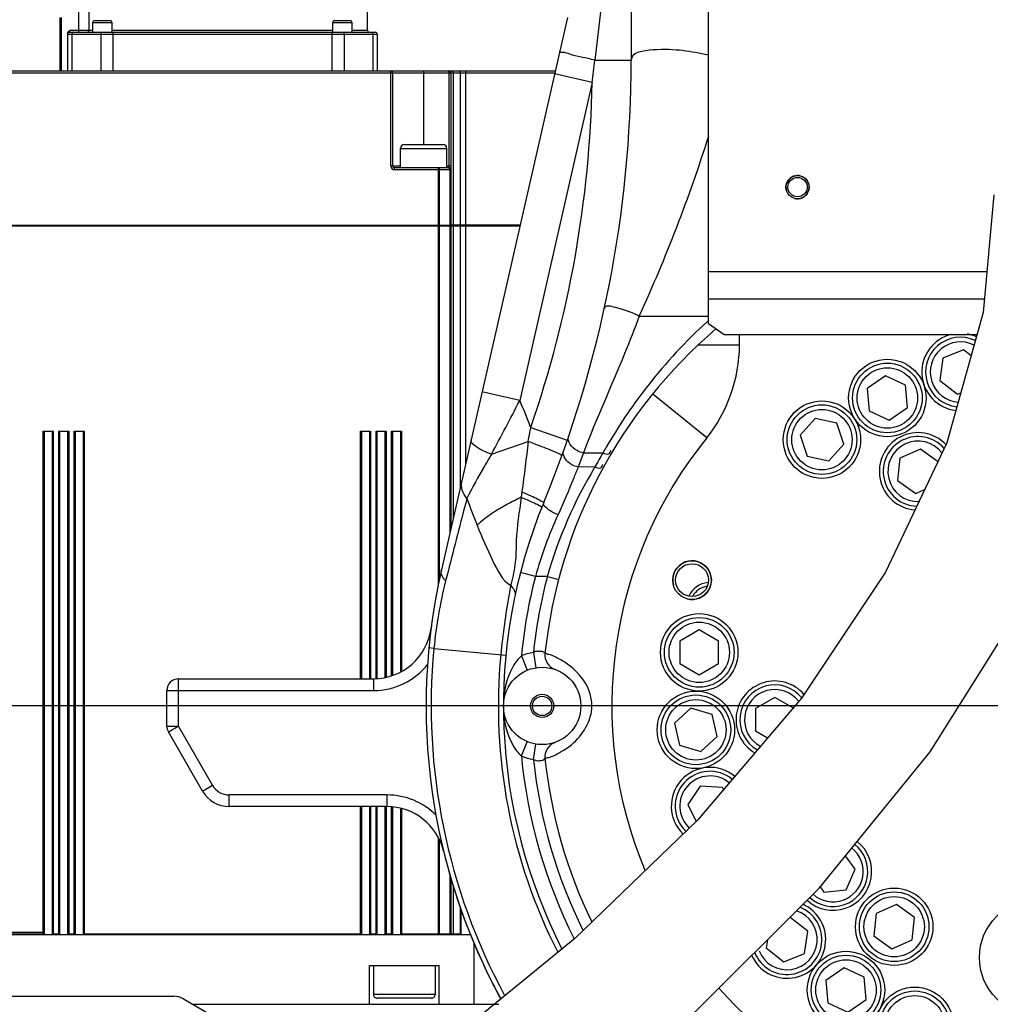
# Model space of a CAD drawing. Header units: millimetres. Extents: x 0 to 11890, y 0 to 8410.
# Tile 69 of 86: x 7037 to 7288, y 5893 to 6147. Entities that reach past the tile are written whole.
import ezdxf

# ---------------------------------------------------------------- set-up
doc = ezdxf.new("R2010")
doc.units = ezdxf.units.MM
doc.header["$LTSCALE"] = 653.95
doc.linetypes.add('CENTER', pattern=[0.6, 0.375, -0.075, 0.075, -0.075])
doc.layers.get('0').update_dxf_attribs({"linetype": 'CONTINUOUS'})
for name, color, linetype in [('204101000043_DXF_AXIS', 7, 'CONTINUOUS'), ('204101000043_DXF_DIMENSION', 7, 'CONTINUOUS'), ('304103000013DXF_CONTINUOUS_LINE', 7, 'CONTINUOUS'), ('304103000014_DXF_DIMENSION', 7, 'CONTINUOUS'), ('304103000023DXF_CONTINUOUS_LINE', 7, 'CONTINUOUS'), ('304104000036DXF_CONTINUOUS_LINE', 7, 'CONTINUOUS'), ('304105000018DXF_CONTINUOUS_LINE', 7, 'CONTINUOUS'), ('304105000140DXF_CONTINUOUS_LINE', 7, 'CONTINUOUS'), ('304301000015DXF_CONTINUOUS_LINE', 7, 'CONTINUOUS'), ('304304000077DXF_CONTINUOUS_LINE', 7, 'CONTINUOUS'), ('501023000031DXF_CONTINUOUS_LINE', 7, 'CONTINUOUS'), ('501023000032DXF_CONTINUOUS_LINE', 7, 'CONTINUOUS'), ('501023000113DXF_CONTINUOUS_LINE', 7, 'CONTINUOUS'), ('DEFAULT_1', 7, 'CENTER'), ('R70-2000运动范围_DXF_BALLOON', 7, 'CONTINUOUS'), ('R70-2000运动范围_DXF_DIMENSION', 7, 'CONTINUOUS'), ('TANHUANGGUANDXF_CONTINUOUS_LINE', 7, 'CONTINUOUS')]:
    doc.layers.add(name, color=color, linetype=linetype)
doc.styles.get("Standard").update_dxf_attribs({"font": 'txt', "width": 0.7})
doc.dimstyles.new('DIMSTYLE_1', dxfattribs={"dimtxt": 100, "dimasz": 60, "dimexe": 2, "dimexo": 0.2, "dimgap": 2.5, "dimtad": 0, "dimtih": 1, "dimtoh": 1, "dimdec": 1, "dimdsep": 46, "dimtxsty": 'Standard', "dimblk": '_FILLED', "dimblk1": '_FILLED', "dimblk2": '_FILLED', "dimcen": 0.09, "dimclrt": 5, "dimazin": 2, "dimtp": 0.01, "dimtm": 0.01, "dimtfac": 1, "dimtdec": 1, "dimtofl": 0, "dimtmove": 0, "dimatfit": 3, "dimldrblk": '_FILLED', "dimfxl": 0, "dimtolj": 1, "dimarcsym": 0})
doc.dimstyles.new('DIMSTYLE_10', dxfattribs={"dimtxt": 100, "dimasz": 60, "dimexe": 2, "dimexo": 0.2, "dimgap": 2.5, "dimtad": 1, "dimdec": 1, "dimdsep": 46, "dimtxsty": 'Standard', "dimblk": '_FILLED', "dimblk1": '_FILLED', "dimblk2": '_FILLED', "dimcen": 0.09, "dimclrt": 5, "dimazin": 2, "dimtp": 0.1, "dimtm": 0.1, "dimtfac": 1, "dimtdec": 1, "dimtofl": 0, "dimtmove": 0, "dimatfit": 3, "dimldrblk": '_FILLED', "dimfxl": 0, "dimtolj": 1, "dimarcsym": 0})
doc.dimstyles.new('DIMSTYLE_11', dxfattribs={"dimtxt": 100, "dimasz": 60, "dimexe": 2, "dimexo": 0.2, "dimgap": 2.5, "dimtad": 0, "dimtih": 1, "dimtoh": 1, "dimdec": 1, "dimdsep": 46, "dimtxsty": 'Standard', "dimblk": '_FILLED', "dimblk1": '_FILLED', "dimblk2": '_FILLED', "dimcen": 0.09, "dimclrt": 5, "dimazin": 2, "dimtp": 0.01, "dimtm": 0.01, "dimtfac": 1, "dimtofl": 0, "dimtmove": 0, "dimatfit": 3, "dimldrblk": '_FILLED', "dimfxl": 0, "dimtolj": 1, "dimarcsym": 0})
doc.dimstyles.new('DIMSTYLE_5', dxfattribs={"dimtxt": 100, "dimasz": 60, "dimexe": 2, "dimexo": 0.2, "dimgap": 2.5, "dimtad": 1, "dimdec": 0, "dimdsep": 46, "dimtxsty": 'Standard', "dimblk": '_FILLED', "dimblk1": '_FILLED', "dimblk2": '_FILLED', "dimcen": 0.09, "dimclrt": 5, "dimazin": 2, "dimtfac": 1, "dimtdec": 0, "dimtofl": 0, "dimtmove": 0, "dimatfit": 3, "dimldrblk": '_FILLED', "dimfxl": 0, "dimtolj": 1, "dimarcsym": 0})
doc.dimstyles.new('DIMSTYLE_6', dxfattribs={"dimtxt": 100, "dimasz": 60, "dimexe": 2, "dimexo": 0.2, "dimgap": 2.5, "dimtad": 1, "dimdsep": 46, "dimtxsty": 'Standard', "dimblk": '_FILLED', "dimblk1": '_FILLED', "dimblk2": '_FILLED', "dimcen": 0.09, "dimclrt": 5, "dimazin": 2, "dimtp": 0.01, "dimtm": 0.01, "dimtfac": 1, "dimtofl": 0, "dimtmove": 0, "dimatfit": 3, "dimldrblk": '_FILLED', "dimfxl": 0, "dimtolj": 1, "dimarcsym": 0})

# ---------------------------------------------------------------- blocks, each defined once
blk = doc.blocks.new('*D1')
at = {"layer": 'R70-2000运动范围_DXF_DIMENSION', "color": 2, "linetype": 'Continuous'}
blk.add_line((7002.12, 6785.44), (7002.12, 4304.47), dxfattribs=at)
blk = doc.blocks.new('_FILLED')
at = {"color": 0, "linetype": 'ByBlock'}
blk.add_solid([(0, 0), (-1, 0.1667), (-1, -0.1667)], dxfattribs=at)
blk = doc.blocks.new('*D12')
at = {"layer": '304103000014_DXF_DIMENSION', "color": 2, "linetype": 'Continuous'}
for p, q in [((7105.43, 5970.18), (6243.72, 5970.18)), ((6263.72, 5970.18), (6263.72, 5675.68)), ((6263.72, 5381.18), (6263.72, 5675.68)), ((6837.83, 5381.18), (6243.72, 5381.18))]:
    blk.add_line(p, q, dxfattribs=at)
at = {"layer": '304103000014_DXF_DIMENSION', "color": 2, "linetype": 'Continuous', "xscale": 60, "yscale": 60, "zscale": 60}
for p, rotation in [((6263.72, 5970.18), 90), ((6263.72, 5381.18), 270)]:
    blk.add_blockref('_FILLED', p, dxfattribs=dict(at, rotation=rotation))
blk = doc.blocks.new('*D13')
at = {"layer": '204101000043_DXF_DIMENSION', "color": 2, "linetype": 'Continuous'}
for p, q in [((7189.16, 6840.18), (6243.72, 6840.18)), ((6263.72, 6840.18), (6263.72, 6405.18)), ((6263.72, 5970.18), (6263.72, 6405.18)), ((7105.43, 5970.18), (6243.72, 5970.18))]:
    blk.add_line(p, q, dxfattribs=at)
at = {"layer": '204101000043_DXF_DIMENSION', "color": 2, "linetype": 'Continuous', "xscale": 60, "yscale": 60, "zscale": 60}
for p, rotation in [((6263.72, 6840.18), 90), ((6263.72, 5970.18), 270)]:
    blk.add_blockref('_FILLED', p, dxfattribs=dict(at, rotation=rotation))
blk = doc.blocks.new('*D33')
at = {"layer": '204101000043_DXF_DIMENSION', "color": 2, "linetype": 'Continuous'}
for p, q in [((5433.08, 5968.18), (5433.08, 3622.22)), ((9167.8, 5968.18), (9167.8, 3622.22)), ((5433.08, 3642.22), (7300.44, 3642.22)), ((9167.8, 3642.22), (7300.44, 3642.22))]:
    blk.add_line(p, q, dxfattribs=at)
at = {"layer": '204101000043_DXF_DIMENSION', "color": 2, "linetype": 'Continuous', "xscale": 60, "yscale": 60, "zscale": 60, "rotation": 180}
blk.add_blockref('_FILLED', (5433.08, 3642.22), dxfattribs=at)
at = {"layer": '204101000043_DXF_DIMENSION', "color": 2, "linetype": 'Continuous', "xscale": 60, "yscale": 60, "zscale": 60}
blk.add_blockref('_FILLED', (9167.8, 3642.22), dxfattribs=at)
blk = doc.blocks.new('*D35')
at = {"layer": 'R70-2000运动范围_DXF_BALLOON', "color": 2, "linetype": 'Continuous'}
blk.add_line((5433.08, 5968.18), (5433.08, 4304.47), dxfattribs=at)

msp = doc.modelspace()

# ---------------------------------------------------------------- linework, layer by layer
at = {"color": 2, "linetype": 'Continuous'}
msp.add_arc((7300.437, 5970.181), 1867.359, 315, 180, dxfattribs=at)
at = {"layer": '204101000043_DXF_AXIS', "color": 7, "linetype": 'CENTER'}
msp.add_line((7300.437, 5970.181), (7107.43, 5970.181), dxfattribs=at)
at = {"layer": '304103000013DXF_CONTINUOUS_LINE', "color": 9, "linetype": 'Continuous'}
for p, q in [((7078.437, 5964.982), (7078.437, 5977.181)), ((7128.842, 5977.181), (7128.842, 5974.181)), ((7075.437, 5974.181), (7128.842, 5974.181)), ((7075.437, 5964.982), (7078.437, 5964.982)), ((7087.231, 5949.688), (7078.437, 5964.982)), ((7084.63, 5948.193), (7087.231, 5949.688)), ((7091.565, 5944.181), (7091.565, 5947.181)), ((7132.366, 5947.181), (7091.565, 5947.181)), ((7132.366, 5944.181), (7132.366, 5947.181))]:
    msp.add_line(p, q, dxfattribs=at)
at = {"layer": '304103000013DXF_CONTINUOUS_LINE', "color": 7, "linetype": 'Continuous'}
for p, q in [((7078.437, 5977.181), (7128.842, 5977.181)), ((7075.437, 5964.982), (7075.437, 5974.181)), ((7084.63, 5948.193), (7075.837, 5963.486)), ((7132.366, 5944.181), (7091.565, 5944.181))]:
    msp.add_line(p, q, dxfattribs=at)
for centre, radius, start, end in [((7300.437, 5970.181), 158, 167.94454, 172.69405), ((7128.842, 5992.181), 15, 270, 352.69405), ((7078.437, 5974.181), 3, 90, 180), ((7078.437, 5964.982), 3, 180, 209.8989), ((7091.565, 5952.181), 8, 209.8989, 270), ((7132.366, 5929.181), 15, 13.7092, 90), ((7300.437, 5970.181), 158, 193.7092, 204.36305), ((7300.437, 5970.181), 158, 205.21064, 208.62684)]:
    msp.add_arc(centre, radius, start, end, dxfattribs=at)
at = {"layer": '304103000013DXF_CONTINUOUS_LINE', "color": 9, "linetype": 'Continuous'}
for centre, radius, start, end in [((7128.842, 5992.181), 18, 270, 321.38701), ((7091.565, 5952.181), 5, 209.8989, 270), ((7132.366, 5929.181), 18, 44.99254, 90)]:
    msp.add_arc(centre, radius, start, end, dxfattribs=at)
msp.add_open_spline([(7075.837, 5963.486), (7075.773, 5963.444), (7077.568, 5964.485), (7077.637, 5964.521), (7078.437, 5964.982)], degree=3, knots=[0, 0, 0, 0, 0.076466, 1, 1, 1, 1], dxfattribs=at)
at = {"layer": '304103000023DXF_CONTINUOUS_LINE', "color": 9, "linetype": 'Continuous'}
for p, q in [((7187.577, 6150.181), (7186.069, 6136.971)), ((7186.069, 6136.971), (7195.437, 6136.971)), ((7185.379, 6131.179), (7175.63, 6133.404)), ((7185.379, 6131.179), (7166.632, 6049.044)), ((7197.523, 6070.891), (7215.437, 6070.891)), ((7223.437, 6063.352), (7223.437, 6066.16)), ((7223.437, 6063.352), (7212.715, 6063.352)), ((7166.632, 6049.045), (7156.883, 6051.27)), ((7214.958, 6039.413), (7200.998, 6050.719)), ((7169.476, 6042.089), (7178.926, 6038.818)), ((7159.346, 6035.198), (7168.819, 6038.514)), ((7183.126, 6035.536), (7188.152, 6035.536)), ((7186.044, 6031.897), (7181.728, 6031.894)), ((7170.675, 6003.612), (7166.801, 6004.61)), ((7173.774, 6003.608), (7170.675, 6003.612)), ((7173.774, 6003.608), (7173.819, 6003.766)), ((7173.775, 6003.612), (7176.676, 6002.847)), ((7144.463, 5985.056), (7143.151, 5985.181)), ((7144.462, 5985.051), (7163.061, 5983.282)), ((7167.062, 5983.108), (7168.598, 5979.414)), ((7170.168, 5983.996), (7170.816, 5980.048)), ((7167.062, 5957.254), (7168.598, 5960.947)), ((7170.168, 5956.366), (7170.816, 5960.313))]:
    msp.add_line(p, q, dxfattribs=at)
at = {"layer": '304103000023DXF_CONTINUOUS_LINE', "color": 7, "linetype": 'Continuous'}
for p, q in [((7195.437, 6150.181), (7195.437, 6136.971)), ((7178.952, 6147.957), (7146.399, 6005.339))]:
    msp.add_line(p, q, dxfattribs=at)
at = {"layer": '304103000023DXF_CONTINUOUS_LINE', "color": 9, "linetype": 'Continuous'}
msp.add_lwpolyline([(7167.204, 6025.492), (7167.114, 6024.781), (7167.03, 6024.077)], dxfattribs=at)
at = {"layer": '304103000023DXF_CONTINUOUS_LINE', "color": 7, "linetype": 'Continuous'}
for centre, radius in [((7261.641, 6049.724), 10), ((7244.742, 6038.958), 10), ((7211.166, 6002.673), 5), ((7211.166, 6002.673), 4.25), ((7213.027, 5984.025), 10), ((7172.437, 5970.181), 10), ((7212.153, 5964.007), 10), ((7172.437, 5970.181), 3), ((7172.437, 5970.181), 2.5), ((7263.402, 5913.151), 10), ((7300.437, 5905.181), 15), ((7250.949, 5896.811), 10), ((7268.722, 5887.559), 10)]:
    msp.add_circle(centre, radius, dxfattribs=at)
for centre, radius, start, end in [((6895.437, 6136.971), 300, 337.61678, 0.00007), ((7300.437, 5970.181), 128, 130.41941, 173.89552), ((7280.529, 6056.412), 10, 102.85542, 263.19972), ((7280.529, 6056.412), 10, 65.64967, 79.63493), ((7269.566, 6030.769), 10, 43.58899, 265.65708), ((7300.437, 5970.181), 138, 157.61675, 207.06456), ((7300.437, 5970.181), 138, 221.59953, 22.38383), ((7300.437, 5970.181), 158, 167.14276, 208.62517), ((7300.437, 5970.181), 158, 221.38395, 12.85519), ((7177.141, 5983.368), 4, 173.90752, 250.37235), ((7232.53, 5966.622), 10, 40.83826, 239.05256), ((7177.14, 5956.994), 4, 109.62956, 186.10448), ((7300.437, 5970.181), 128, 186.10448, 205.8343), ((7215.804, 5944.306), 10, 50.14065, 226.13689), ((7247.591, 5927.387), 10, 227.8194, 51.16497), ((7235.712, 5909.824), 10, 203.85007, 65.96858)]:
    msp.add_arc(centre, radius, start, end, dxfattribs=at)
at = {"layer": '304103000023DXF_CONTINUOUS_LINE', "color": 9, "linetype": 'Continuous'}
for centre, radius, start, end in [((6568.98, 6207.542), 621.112, 352.937853, 353.475922), ((6895.437, 6136.971), 290, 340.90241, 358.8556), ((6829.755, 6239.753), 404.682, 335.3376, 342.4015), ((7306.823, 5969.185), 135.918, 132.47992, 141.94321), ((7305.215, 5970.83), 133.618, 132.22277, 132.44799), ((7308.026, 5968.195), 137.476, 141.92768, 142.37619), ((7309.926, 5966.79), 139.838, 142.39524, 149.84262), ((6188.022, 6555.09), 1101.707, 331.842519, 332.65622), ((7043.603, 5994.674), 134.508, 20.64069, 23.84181), ((6885.266, 6092.52), 288.65, 349.21664, 349.93818), ((7300.437, 5970.181), 110, 140.99492, 202.69863), ((7300.437, 5970.181), 110, 221.50072, 39.01053), ((7300.435, 5968.061), 130.998, 148.99658, 149.91833), ((7311.424, 5965.889), 141.586, 149.83213, 150.53416), ((7300.411, 5968.075), 130.969, 149.91835, 150.83633), ((7286.136, 5971.675), 116.812, 148.96616, 164.05472), ((10291.651, 5202.951), 3244.224, 165.344325, 165.687772), ((7280.766, 5972.362), 114.441, 155.61659, 164.15325), ((7260.306, 5973.877), 116.382, 165.78011, 174.49047), ((7300.437, 5970.181), 134, 165.55272, 174.46402), ((7300.437, 5970.181), 131, 165.2162, 173.94652), ((7347.69, 5965.993), 186.745, 169.11227, 169.80677), ((7352.242, 5965.249), 191.356, 169.8289, 174.55501), ((7300.437, 5970.181), 156.682, 174.55386, 208.49952), ((7300.437, 5970.181), 156.682, 221.39698, 5.44596), ((7300.437, 5970.181), 139.318, 174.55232, 207.15177), ((7172.437, 5970.181), 14, 99.32935, 112.57724), ((7167.604, 5964.708), 19.855, 56.99971, 61.55325), ((7300.437, 5970.181), 139.318, 221.5848, 5.44768), ((7172.437, 5970.181), 14, 247.42276, 260.67065), ((7300.437, 5970.181), 134, 185.53598, 206.69198), ((7300.437, 5970.181), 131, 186.05348, 206.25097), ((7167.316, 5976.189), 20.462, 298.27985, 299.48369)]:
    msp.add_arc(centre, radius, start, end, dxfattribs=at)
at = {"layer": '304103000023DXF_CONTINUOUS_LINE', "color": 2, "linetype": 'Continuous'}
msp.add_arc((7211.166, 6002.673), 5, 255, 195, dxfattribs=at)
at = {"layer": '304103000023DXF_CONTINUOUS_LINE', "color": 9, "linetype": 'Continuous'}
for points, knots in [([(7186.069, 6136.971), (7184.889, 6137.242), (7182.809, 6137.789), (7179.695, 6138.302), (7178.418, 6139.07), (7176.9, 6138.967), (7176.952, 6139.196)], [0, 0, 0, 0, 0.3871192, 0.7105655, 0.9248662, 1, 1, 1, 1]), ([(7215.42, 6138.27), (7210.714, 6139.197), (7205.528, 6140.339), (7195.437, 6139.052), (7195.437, 6136.971)], [0, 0, 0, 0, 0.6974105, 1, 1, 1, 1]), ([(7197.523, 6070.891), (7195.538, 6071.801), (7193.471, 6072.545), (7188.711, 6073.792), (7188.508, 6072.864)], [0, 0, 0, 0, 0.6968496, 1, 1, 1, 1]), ([(7197.523, 6070.891), (7196.309, 6067.643), (7191.728, 6055.769), (7186.349, 6044.214), (7183.126, 6035.536)], [0, 0, 0, 0, 0.2725354, 1, 1, 1, 1]), ([(7159.347, 6035.198), (7157.945, 6035.702), (7156.105, 6036.4), (7153.916, 6038.272), (7154.08, 6038.993)], [0, 0, 0, 0, 0.6681992, 1, 1, 1, 1]), ([(7168.819, 6038.514), (7169.403, 6038.301), (7171.497, 6037.525), (7173.582, 6036.72), (7175.069, 6036.098)], [0, 0, 0, 0, 0.2781589, 1, 1, 1, 1]), ([(7183.126, 6035.536), (7182.541, 6035.654), (7180.702, 6036.235), (7178.794, 6038.427), (7179.251, 6039.76)], [0, 0, 0, 0, 0.2976091, 1, 1, 1, 1]), ([(7159.347, 6035.198), (7158.726, 6034.164), (7156.502, 6030.414), (7154.368, 6026.604), (7152.983, 6023.769)], [0, 0, 0, 0, 0.2764227, 1, 1, 1, 1]), ([(7175.069, 6036.098), (7175.359, 6035.976), (7176.153, 6035.622), (7176.984, 6035.309), (7177.434, 6034.979)], [0, 0, 0, 0, 0.3603647, 1, 1, 1, 1]), ([(7177.434, 6034.979), (7177.461, 6034.96), (7177.498, 6034.933), (7177.533, 6034.883), (7177.528, 6034.868)], [0, 0, 0, 0, 0.6759504, 1, 1, 1, 1]), ([(7181.728, 6031.896), (7181.152, 6032.001), (7179.32, 6032.541), (7177.493, 6034.761), (7177.96, 6036.071)], [0, 0, 0, 0, 0.2964799, 1, 1, 1, 1]), ([(7188.152, 6035.536), (7188.629, 6035.393), (7189.494, 6034.901), (7190.237, 6035.853), (7190.134, 6036.161)], [0, 0, 0, 0, 0.6053776, 1, 1, 1, 1]), ([(7186.044, 6031.896), (7186.535, 6031.759), (7187.433, 6031.277), (7188.17, 6032.271), (7188.056, 6032.583)], [0, 0, 0, 0, 0.6054241, 1, 1, 1, 1]), ([(7181.727, 6031.894), (7181.353, 6030.958), (7179.715, 6026.824), (7177.952, 6022.74), (7176.533, 6019.608)], [0, 0, 0, 0, 0.2268022, 1, 1, 1, 1]), ([(7167.204, 6025.492), (7167.983, 6025.154), (7169.319, 6024.539), (7171.254, 6023.733), (7172.043, 6023.148), (7172.892, 6022.872), (7172.835, 6022.731)], [0, 0, 0, 0, 0.4053016, 0.7240496, 0.9273832, 1, 1, 1, 1]), ([(7167.03, 6024.077), (7165.831, 6023.506), (7161.823, 6021.454), (7157.906, 6019.054), (7155.616, 6016.84)], [0, 0, 0, 0, 0.294316, 1, 1, 1, 1]), ([(7167.03, 6024.077), (7166.508, 6020.345), (7165.627, 6014.771), (7165.707, 6007.27), (7164.874, 6003.64), (7164.445, 6001.847)], [0, 0, 0, 0, 0.5046161, 0.7532264, 1, 1, 1, 1]), ([(7169.877, 6022.845), (7170.185, 6022.707), (7170.996, 6022.316), (7171.865, 6021.992), (7172.306, 6021.636)], [0, 0, 0, 0, 0.3731391, 1, 1, 1, 1]), ([(7176.533, 6019.608), (7175.515, 6019.96), (7174.161, 6020.558), (7172.606, 6022.176), (7172.835, 6022.731)], [0, 0, 0, 0, 0.6423065, 1, 1, 1, 1]), ([(7172.306, 6021.636), (7172.322, 6021.623), (7172.345, 6021.606), (7172.364, 6021.573), (7172.36, 6021.564)], [0, 0, 0, 0, 0.6715385, 1, 1, 1, 1]), ([(7155.616, 6016.84), (7156.85, 6013.771), (7159.239, 6008.479), (7162.049, 6002.691), (7164.307, 6001.266)], [0, 0, 0, 0, 0.5533579, 1, 1, 1, 1]), ([(7164.445, 6001.847), (7164.422, 6001.75), (7164.376, 6001.556), (7164.329, 6001.363), (7164.307, 6001.266)], [0, 0, 0, 0, 0.5026109, 1, 1, 1, 1]), ([(7173.163, 5983.792), (7173.111, 5983.725), (7172.842, 5984.217), (7172.218, 5984.185), (7171.243, 5984.366), (7170.511, 5984.167), (7170.168, 5983.996)], [0, 0, 0, 0, 0.0816546, 0.3026063, 0.6333627, 1, 1, 1, 1]), ([(7167.062, 5983.108), (7166.157, 5982.31), (7163.367, 5978.469), (7162.438, 5973.632), (7162.437, 5970.181)], [0, 0, 0, 0, 0.2590061, 1, 1, 1, 1]), ([(7177.062, 5982.165), (7176.139, 5982.665), (7174.771, 5983.465), (7173.69, 5983.499), (7173.181, 5983.881), (7173.163, 5983.792)], [0, 0, 0, 0, 0.7446852, 0.9358617, 1, 1, 1, 1]), ([(7185.294, 5970.181), (7185.295, 5971.395), (7184.524, 5975.913), (7181.169, 5979.572), (7178.418, 5981.359)], [0, 0, 0, 0, 0.2701755, 1, 1, 1, 1]), ([(7162.437, 5970.181), (7162.437, 5966.731), (7163.367, 5961.896), (7166.155, 5958.052), (7167.062, 5957.254)], [0, 0, 0, 0, 0.7405361, 1, 1, 1, 1]), ([(7177.387, 5958.376), (7178.3, 5958.893), (7182.309, 5961.529), (7185.294, 5966.397), (7185.294, 5970.181)], [0, 0, 0, 0, 0.2171402, 1, 1, 1, 1]), ([(7170.168, 5956.366), (7170.513, 5956.193), (7171.2, 5955.944), (7172.239, 5956.128), (7172.728, 5956.122), (7173.163, 5956.666), (7173.163, 5956.569)], [0, 0, 0, 0, 0.3665197, 0.6810498, 0.9076267, 1, 1, 1, 1]), ([(7173.163, 5956.569), (7173.182, 5956.482), (7173.682, 5956.859), (7174.75, 5956.89), (7176.099, 5957.678), (7177.01, 5958.168)], [0, 0, 0, 0, 0.0641184, 0.2552951, 1, 1, 1, 1])]:
    msp.add_open_spline(points, degree=3, knots=knots, dxfattribs=at)
for points in [[(7214.958, 6039.413), (7220.286, 6045.992), (7223.438, 6054.887), (7223.437, 6063.352)], [(7168.819, 6038.514), (7168.324, 6034.168), (7167.764, 6029.83), (7167.204, 6025.492)], [(7183.126, 6035.536), (7182.638, 6034.331), (7182.165, 6033.119), (7181.728, 6031.894)], [(7152.982, 6023.769), (7151.984, 6024.959), (7151.277, 6026.712), (7151.623, 6028.226)], [(7152.982, 6023.77), (7153.829, 6021.449), (7154.691, 6019.131), (7155.616, 6016.84)], [(7167.03, 6024.077), (7167.983, 6023.676), (7168.934, 6023.268), (7169.877, 6022.845)], [(7147.49, 6002.466), (7146.793, 6003.217), (7146.171, 6004.341), (7146.399, 6005.341)], [(7148.118, 6004.942), (7147.908, 6004.117), (7147.699, 6003.291), (7147.49, 6002.466)], [(7164.307, 6001.265), (7164.968, 6000.617), (7165.613, 5999.628), (7165.421, 5998.723)]]:
    msp.add_open_spline(points, degree=3, dxfattribs=at)
at = {"layer": '304104000036DXF_CONTINUOUS_LINE', "color": 7, "linetype": 'Continuous'}
for p, q in [((7127.812, 5893.181), (7145.812, 5893.181)), ((7159.754, 5893.181), (7161.226, 5893.181))]:
    msp.add_line(p, q, dxfattribs=at)
at = {"layer": '304105000018DXF_CONTINUOUS_LINE', "color": 7, "linetype": 'Continuous'}
for p, q in [((7215.437, 6068.988), (7215.437, 6263.181)), ((7215.437, 6068.988), (7219.437, 6066.16)), ((7219.437, 6066.16), (7284.824, 6066.16))]:
    msp.add_line(p, q, dxfattribs=at)
at = {"layer": '304105000018DXF_CONTINUOUS_LINE', "color": 9, "linetype": 'Continuous'}
for p, q in [((7287.353, 6082.323), (7215.437, 6082.323)), ((7286.715, 6075.252), (7215.437, 6075.252))]:
    msp.add_line(p, q, dxfattribs=at)
at = {"layer": '304105000018DXF_CONTINUOUS_LINE', "color": 7, "linetype": 'Continuous'}
for radius in [3, 2.5]:
    msp.add_circle((7238.437, 6104.181), radius, dxfattribs=at)
at = {"layer": '304105000018DXF_CONTINUOUS_LINE', "color": 2, "linetype": 'Continuous'}
msp.add_arc((7238.437, 6104.181), 3, 255, 195, dxfattribs=at)
at = {"layer": '304105000140DXF_CONTINUOUS_LINE', "color": 7, "linetype": 'Continuous'}
for p, q in [((6943.572, 5895.181), (7077.232, 5895.181)), ((7079.732, 5894.511), (7108.883, 5877.681))]:
    msp.add_line(p, q, dxfattribs=at)
msp.add_arc((7077.232, 5890.181), 5, 60, 90, dxfattribs=at)
at = {"layer": '304301000015DXF_CONTINUOUS_LINE', "color": 2, "linetype": 'Continuous'}
msp.add_arc((7215.804, 5996.056), 6, 95.2061, 155.49682, dxfattribs=at)
at = {"layer": '304301000015DXF_CONTINUOUS_LINE', "color": 7, "linetype": 'Continuous'}
for radius, start, end in [(6, 95.21929, 155.46868), (5.1, 98.49935, 150.81657)]:
    msp.add_arc((7215.804, 5996.056), radius, start, end, dxfattribs=at)
at = {"layer": '304304000077DXF_CONTINUOUS_LINE', "color": 9, "linetype": 'Continuous'}
for p, q in [((7052.607, 6174.181), (7052.607, 6144.181)), ((7055.363, 6144.681), (7055.363, 6173.181)), ((7048.112, 6147.967), (7048.112, 6134.181)), ((7050.312, 6144.681), (7050.312, 6144.181)), ((7056.312, 6144.681), (7050.312, 6144.681)), ((7056.312, 6146.681), (7061.312, 6146.681)), ((7118.312, 6144.681), (7061.312, 6144.681)), ((7118.312, 6146.681), (7123.312, 6146.681)), ((7127.312, 6144.681), (7123.312, 6144.681)), ((7049.812, 6143.681), (7129.812, 6143.681)), ((7050.923, 6143.681), (7050.923, 6134.181)), ((7058.385, 6143.681), (7058.385, 6134.181)), ((7061.528, 6144.181), (7061.528, 6134.181)), ((7118.097, 6144.181), (7118.097, 6134.181)), ((7121.239, 6143.681), (7121.239, 6134.181)), ((7128.701, 6143.681), (7128.701, 6134.181)), ((7133.312, 6109.681), (7133.312, 6134.181)), ((7141.812, 6134.181), (7141.812, 6115.181)), ((7148.312, 6134.181), (7148.312, 6109.181)), ((7152.641, 6134.181), (7152.641, 6094.381)), ((6999.312, 6133.681), (7175.693, 6133.681)), ((7149.398, 6133.681), (7149.398, 6094.381)), ((7151.226, 6133.681), (7151.226, 6094.381)), ((7135.812, 6114.181), (7147.812, 6114.181)), ((7133.312, 6109.681), (7135.812, 6109.681)), ((7134.312, 6108.681), (7134.312, 6109.181)), ((7148.812, 6108.681), (7134.312, 6108.681)), ((7145.678, 6094.381), (7145.678, 6109.181)), ((7145.928, 6094.381), (7145.928, 6108.681)), ((7147.812, 6109.681), (7148.812, 6109.681)), ((7148.562, 6108.681), (7148.562, 6094.381)), ((7145.678, 6001.819), (7145.678, 6094.181)), ((7145.928, 6003.041), (7145.928, 6094.181)), ((7148.562, 6094.181), (7148.562, 6014.818)), ((7149.398, 6094.181), (7149.398, 6018.48)), ((7151.226, 6094.181), (7151.226, 6026.49)), ((7152.641, 6094.181), (7152.641, 6032.686)), ((7043.512, 5911.781), (7043.512, 6041.181)), ((7046.112, 6041.181), (7046.112, 5911.281)), ((7047.512, 5911.281), (7047.512, 6041.181)), ((7050.112, 6041.181), (7050.112, 5911.281)), ((7051.512, 5911.281), (7051.512, 6041.181)), ((7054.112, 6041.181), (7054.112, 5911.281)), ((7125.512, 5977.181), (7125.512, 6041.181)), ((7128.112, 6041.181), (7128.112, 5977.181)), ((7129.512, 5977.262), (7129.512, 6041.181)), ((7132.112, 6041.181), (7132.112, 5977.575)), ((7133.512, 5978.027), (7133.512, 6041.181)), ((7136.112, 6041.181), (7136.112, 5979.109)), ((7125.512, 5911.281), (7125.512, 5944.181)), ((7128.112, 5944.181), (7128.112, 5911.281)), ((7129.512, 5911.281), (7129.512, 5944.181)), ((7132.112, 5944.181), (7132.112, 5911.281)), ((7133.512, 5911.281), (7133.512, 5944.053)), ((7136.112, 5943.659), (7136.112, 5911.281)), ((7145.678, 5911.281), (7145.678, 5936.04)), ((7145.928, 5911.281), (7145.928, 5935.506)), ((7148.562, 5926.72), (7148.562, 5911.281)), ((7149.398, 5923.912), (7149.398, 5911.281)), ((7151.226, 5918.261), (7151.226, 5911.281)), ((7028.102, 5911.781), (7043.812, 5911.781)), ((7154.812, 5908.954), (7154.812, 5893.181)), ((7144.812, 5895.681), (7128.812, 5895.681))]:
    msp.add_line(p, q, dxfattribs=at)
at = {"layer": '304304000077DXF_CONTINUOUS_LINE', "color": 7, "linetype": 'Continuous'}
for p, q in [((7127.312, 6144.681), (7127.312, 6173.181)), ((7047.812, 6147.967), (7047.812, 6134.181)), ((7056.812, 6147.181), (7060.812, 6147.181)), ((7118.812, 6147.181), (7122.812, 6147.181)), ((7056.312, 6144.181), (7056.312, 6146.681)), ((7061.312, 6144.181), (7061.312, 6146.681)), ((7118.312, 6144.181), (7118.312, 6146.681)), ((7123.312, 6144.181), (7123.312, 6146.681)), ((7049.812, 6143.815), (7049.812, 6134.181)), ((7050.312, 6144.181), (7129.312, 6144.181)), ((7129.812, 6143.681), (7129.812, 6134.181)), ((7000.312, 6134.181), (7175.807, 6134.181)), ((7133.812, 6109.681), (7133.812, 6133.681)), ((7148.812, 6133.681), (7148.812, 6094.381)), ((7135.812, 6109.181), (7135.812, 6114.181)), ((7136.812, 6115.181), (7146.812, 6115.181)), ((7147.812, 6109.181), (7147.812, 6114.181)), ((7148.312, 6109.181), (7134.312, 6109.181)), ((7030.812, 6094.381), (7148.812, 6094.381)), ((7030.812, 6094.181), (7148.812, 6094.181)), ((7146.812, 6094.181), (7146.812, 6094.381)), ((7148.812, 6094.181), (7148.812, 6015.913)), ((7166.723, 6094.381), (7148.88, 6094.381)), ((7148.88, 6094.181), (7166.677, 6094.181)), ((7150.984, 6094.181), (7150.984, 6094.381)), ((7043.512, 6041.181), (7046.112, 6041.181)), ((7043.812, 5911.181), (7043.812, 6041.181)), ((7045.812, 6041.181), (7045.812, 5911.281)), ((7047.512, 6041.181), (7050.112, 6041.181)), ((7047.812, 5911.281), (7047.812, 6041.181)), ((7049.812, 6041.181), (7049.812, 5911.281)), ((7051.512, 6041.181), (7054.112, 6041.181)), ((7051.812, 5911.281), (7051.812, 6041.181)), ((7053.812, 6041.181), (7053.812, 5911.281)), ((7125.512, 6041.181), (7128.112, 6041.181)), ((7125.812, 5977.181), (7125.812, 6041.181)), ((7127.812, 6041.181), (7127.812, 5977.181)), ((7129.512, 6041.181), (7132.112, 6041.181)), ((7129.812, 5977.298), (7129.812, 6041.181)), ((7131.812, 6041.181), (7131.812, 5977.539)), ((7133.512, 6041.181), (7136.112, 6041.181)), ((7133.812, 5978.14), (7133.812, 6041.181)), ((7135.812, 6041.181), (7135.812, 5978.904)), ((7125.812, 5911.281), (7125.812, 5944.181)), ((7127.812, 5944.181), (7127.812, 5911.281)), ((7129.812, 5911.281), (7129.812, 5944.181)), ((7131.812, 5944.181), (7131.812, 5911.281)), ((7133.812, 5911.281), (7133.812, 5944.019)), ((7135.812, 5943.763), (7135.812, 5911.281)), ((7148.812, 5925.785), (7148.812, 5911.281)), ((6999.812, 5911.181), (7153.894, 5911.181)), ((7028.102, 5911.281), (7043.312, 5911.281)), ((7045.812, 5911.281), (7047.812, 5911.281)), ((7049.812, 5911.281), (7051.812, 5911.281)), ((7053.812, 5911.281), (7125.812, 5911.281)), ((7127.812, 5911.281), (7129.812, 5911.281)), ((7131.812, 5911.281), (7133.812, 5911.281)), ((7135.812, 5911.281), (7151.523, 5911.281)), ((7127.812, 5903.181), (7145.812, 5903.181)), ((7127.812, 5893.181), (7127.812, 5903.181)), ((7128.812, 5903.181), (7128.812, 5895.681)), ((7144.812, 5903.181), (7144.812, 5895.681)), ((7145.812, 5893.181), (7145.812, 5903.181)), ((7082.036, 5893.181), (7127.812, 5893.181)), ((7143.812, 5894.681), (7129.813, 5894.681)), ((7145.812, 5893.181), (7160.157, 5893.181))]:
    msp.add_line(p, q, dxfattribs=at)
for centre, radius, start, end in [((7056.812, 6146.681), 0.5, 90, 180), ((7060.812, 6146.681), 0.5, 0, 90), ((7118.812, 6146.681), 0.5, 90, 180), ((7122.812, 6146.681), 0.5, 0, 90), ((7127.812, 6144.681), 0.5, 180, 270), ((7050.312, 6143.681), 0.5, 90, 180), ((7129.312, 6143.681), 0.5, 0, 90), ((7133.312, 6133.681), 0.5, 0, 90), ((7148.312, 6133.681), 0.5, 0, 90), ((7136.812, 6114.181), 1, 90, 180), ((7146.812, 6114.181), 1, 0, 90), ((7134.312, 6109.681), 0.5, 180, 270), ((7148.312, 6108.681), 0.5, 0, 90), ((7043.312, 5911.781), 0.5, 270, 360), ((7129.812, 5895.681), 1, 180, 270.00022), ((7143.812, 5895.681), 1, 269.99978, 360)]:
    msp.add_arc(centre, radius, start, end, dxfattribs=at)
at = {"layer": '304304000077DXF_CONTINUOUS_LINE', "color": 9, "linetype": 'Continuous'}
msp.add_arc((7134.312, 6109.681), 1, 180, 270, dxfattribs=at)
at = {"layer": '304304000077DXF_CONTINUOUS_LINE', "color": 7, "linetype": 'Continuous'}
for points, knots in [([(7049.872, 6144.119), (7049.894, 6144.175), (7049.947, 6144.28), (7050.022, 6144.372), (7050.063, 6144.413)], [0, 0, 0, 0, 0.505101, 1, 1, 1, 1]), ([(7050.063, 6144.413), (7050.101, 6144.451), (7050.186, 6144.517), (7050.286, 6144.558), (7050.338, 6144.57)], [0, 0, 0, 0, 0.5056101, 1, 1, 1, 1]), ([(7049.812, 6143.815), (7049.812, 6143.866), (7049.823, 6143.97), (7049.853, 6144.07), (7049.872, 6144.119)], [0, 0, 0, 0, 0.4951431, 1, 1, 1, 1])]:
    msp.add_open_spline(points, degree=3, knots=knots, dxfattribs=at)
at = {"layer": '304304000077DXF_CONTINUOUS_LINE', "color": 9, "linetype": 'Continuous'}
for points in [[(7055.363, 6144.681), (7055.363, 6144.454), (7055.13, 6144.181), (7054.903, 6144.181)], [(7051.312, 6144.181), (7051.101, 6144.181), (7050.923, 6143.892), (7050.923, 6143.681)], [(7058.7, 6144.181), (7058.503, 6144.181), (7058.385, 6143.878), (7058.385, 6143.681)], [(7120.925, 6144.181), (7121.122, 6144.181), (7121.239, 6143.878), (7121.239, 6143.681)], [(7128.312, 6144.181), (7128.523, 6144.181), (7128.701, 6143.892), (7128.701, 6143.681)], [(7150.873, 6134.181), (7151.077, 6134.181), (7151.226, 6133.885), (7151.226, 6133.681)], [(7145.928, 6108.681), (7145.928, 6108.867), (7145.865, 6109.181), (7145.678, 6109.181)]]:
    msp.add_open_spline(points, degree=3, dxfattribs=at)
for points, knots in [([(7149.044, 6134.181), (7149.09, 6134.181), (7149.188, 6134.136), (7149.255, 6134.06), (7149.287, 6134.015)], [0, 0, 0, 0, 0.4496375, 1, 1, 1, 1]), ([(7149.287, 6134.015), (7149.321, 6133.966), (7149.375, 6133.859), (7149.398, 6133.74), (7149.398, 6133.681)], [0, 0, 0, 0, 0.5008291, 1, 1, 1, 1]), ([(7148.433, 6109.099), (7148.416, 6109.121), (7148.383, 6109.159), (7148.334, 6109.181), (7148.312, 6109.181)], [0, 0, 0, 0, 0.564325, 1, 1, 1, 1]), ([(7148.562, 6108.681), (7148.562, 6108.759), (7148.536, 6108.906), (7148.475, 6109.043), (7148.433, 6109.099)], [0, 0, 0, 0, 0.5285886, 1, 1, 1, 1]), ([(7043.312, 5911.281), (7043.371, 5911.281), (7043.512, 5911.424), (7043.499, 5911.602), (7043.472, 5911.705)], [0, 0, 0, 0, 0.3549696, 1, 1, 1, 1])]:
    msp.add_open_spline(points, degree=3, knots=knots, dxfattribs=at)
at = {"layer": '501023000031DXF_CONTINUOUS_LINE', "color": 7, "linetype": 'Continuous'}
msp.add_line((7177.548, 6035.357), (7177.676, 6035.283), dxfattribs=at)
at = {"layer": '501023000032DXF_CONTINUOUS_LINE', "color": 7, "linetype": 'Continuous'}
msp.add_line((7151.523, 5911.181), (7151.523, 5917.397), dxfattribs=at)
at = {"layer": '501023000113DXF_CONTINUOUS_LINE', "color": 7, "linetype": 'Continuous'}
for p, q in [((7281.333, 6062.13), (7275.979, 6059.967)), ((7283.274, 6060.613), (7281.333, 6062.13)), ((7275.979, 6059.967), (7275.176, 6054.25)), ((7261.138, 6055.476), (7256.409, 6052.164)), ((7266.371, 6053.036), (7261.138, 6055.476)), ((7266.874, 6047.284), (7266.371, 6053.036)), ((7275.176, 6054.25), (7279.726, 6050.695)), ((7256.409, 6052.164), (7256.912, 6046.412)), ((7279.726, 6050.695), (7280.602, 6051.049)), ((7256.912, 6046.412), (7262.145, 6043.972)), ((7262.145, 6043.972), (7266.874, 6047.284)), ((7242.958, 6044.449), (7239.095, 6040.159)), ((7248.606, 6043.249), (7242.958, 6044.449)), ((7250.39, 6037.758), (7248.606, 6043.249)), ((7239.095, 6040.159), (7240.879, 6034.668)), ((7246.527, 6033.467), (7250.39, 6037.758)), ((7270.169, 6036.511), (7264.895, 6034.163)), ((7274.84, 6033.117), (7270.169, 6036.511)), ((7240.879, 6034.668), (7246.527, 6033.467)), ((7264.895, 6034.163), (7264.292, 6028.421)), ((7264.292, 6028.421), (7268.962, 6025.027)), ((7268.962, 6025.027), (7271.254, 6026.047)), ((7213.027, 5989.799), (7208.027, 5986.912)), ((7218.027, 5986.912), (7213.027, 5989.799)), ((7208.027, 5986.912), (7208.027, 5981.138)), ((7218.027, 5981.138), (7218.027, 5986.912)), ((7208.027, 5981.138), (7213.027, 5978.252)), ((7213.027, 5978.252), (7218.027, 5981.138)), ((7232.53, 5972.395), (7227.53, 5969.509)), ((7237.53, 5969.509), (7232.53, 5972.395)), ((7210.854, 5969.633), (7206.632, 5965.695)), ((7216.375, 5967.945), (7210.854, 5969.633)), ((7227.53, 5969.509), (7227.53, 5963.735)), ((7217.674, 5962.319), (7216.375, 5967.945)), ((7206.632, 5965.695), (7207.93, 5960.07)), ((7227.53, 5963.735), (7230.681, 5961.916)), ((7213.452, 5958.382), (7217.674, 5962.319)), ((7207.93, 5960.07), (7213.452, 5958.382)), ((7213.273, 5949.495), (7210.045, 5944.709)), ((7219.033, 5949.092), (7213.273, 5949.495)), ((7219.294, 5948.557), (7219.033, 5949.092)), ((7210.045, 5944.709), (7212.194, 5940.302)), ((7253.333, 5927.99), (7250.822, 5931.447)), ((7250.985, 5922.716), (7253.333, 5927.99)), ((7244.284, 5923.432), (7245.243, 5922.113)), ((7245.243, 5922.113), (7250.985, 5922.716)), ((7264.005, 5918.893), (7258.731, 5916.545)), ((7268.676, 5915.499), (7264.005, 5918.893)), ((7241.066, 5911.987), (7236.516, 5915.541)), ((7258.731, 5916.545), (7258.127, 5910.803)), ((7268.073, 5909.758), (7268.676, 5915.499)), ((7240.262, 5906.269), (7241.066, 5911.987)), ((7258.127, 5910.803), (7262.798, 5907.409)), ((7230.662, 5909.811), (7230.359, 5907.661)), ((7262.798, 5907.409), (7268.073, 5909.758)), ((7230.359, 5907.661), (7234.909, 5904.107)), ((7234.909, 5904.107), (7240.262, 5906.269)), ((7250.445, 5902.562), (7245.716, 5899.251)), ((7255.678, 5900.122), (7250.445, 5902.562)), ((7256.181, 5894.371), (7255.678, 5900.122)), ((7245.716, 5899.251), (7246.219, 5893.499)), ((7246.219, 5893.499), (7251.452, 5891.059)), ((7251.452, 5891.059), (7256.181, 5894.371))]:
    msp.add_line(p, q, dxfattribs=at)
for centre in [(7261.641, 6049.724), (7244.742, 6038.958), (7213.027, 5984.025), (7212.153, 5964.007), (7263.402, 5913.151), (7250.949, 5896.811), (7268.722, 5887.559)]:
    msp.add_circle(centre, 9, dxfattribs=at)
at = {"layer": '501023000113DXF_CONTINUOUS_LINE', "color": 9, "linetype": 'Continuous'}
for centre in [(7261.641, 6049.724), (7244.742, 6038.958), (7213.027, 5984.025), (7212.153, 5964.007), (7263.402, 5913.151), (7250.949, 5896.811), (7268.722, 5887.559)]:
    msp.add_circle(centre, 7.8, dxfattribs=at)
at = {"layer": '501023000113DXF_CONTINUOUS_LINE', "color": 7, "linetype": 'Continuous'}
for centre, start, end in [((7280.529, 6056.412), 64.69357, 264.11591), ((7269.566, 6030.769), 41.26399, 267.90673), ((7232.53, 5966.622), 38.97368, 240.12588), ((7215.804, 5944.306), 50.10504, 226.35786), ((7247.591, 5927.387), 228.06705, 51.19636), ((7235.712, 5909.824), 202, 68.19359)]:
    msp.add_arc(centre, 9, start, end, dxfattribs=at)
at = {"layer": '501023000113DXF_CONTINUOUS_LINE', "color": 9, "linetype": 'Continuous'}
for centre, start, end in [((7280.529, 6056.412), 63.18288, 265.62453), ((7269.566, 6030.769), 37.53133, 271.72677), ((7232.53, 5966.622), 37.24355, 241.76526), ((7215.804, 5944.306), 50.208, 226.70801), ((7247.591, 5927.387), 228.55689, 51.25471), ((7235.712, 5909.824), 202, 71.99016)]:
    msp.add_arc(centre, 7.8, start, end, dxfattribs=at)
at = {"layer": 'DEFAULT_1', "color": 2, "linetype": 'CENTER'}
msp.add_line((7300.437, 5970.181), (6430.437, 5970.181), dxfattribs=at)
at = {"layer": 'TANHUANGGUANDXF_CONTINUOUS_LINE', "color": 7, "linetype": 'Continuous'}
for points in [[(7289.144, 6102.181), (7286.405, 6071.818), (7276.989, 6038.118), (7261.124, 6004.728), (7239.449, 5972.201), (7212.55, 5940.646), (7180.838, 5910.078), (7144.402, 5880.308), (7103.18, 5851.24), (7059.524, 5824.345)], [(7077.021, 5794.038), (7125.423, 5823.992), (7170.456, 5856.176), (7209.967, 5889.196), (7244.066, 5923.164), (7272.713, 5958.287), (7295.434, 5994.46), (7311.798, 6031.469), (7321.358, 6068.659), (7324.13, 6102.181)]]:
    msp.add_lwpolyline(points, dxfattribs=at)

# ---------------------------------------------------------------- dimensions: what is measured, and where the dimension line sits
at = {"layer": '204101000043_DXF_DIMENSION', "color": 2, "linetype": 'Continuous'}
dim = msp.add_linear_dim(base=(6263.716, 6840.181), p1=(7105.63, 5970.181), p2=(7189.359, 6840.181), angle=90, dimstyle='DIMSTYLE_5', dxfattribs=at)
dim.commit()
dim.dimension.update_dxf_attribs({"geometry": '*D13', "text_midpoint": (6263.716, 6300.181), "dimtype": 160})
dim = msp.add_linear_dim(base=(9167.796, 3642.219), p1=(5433.078, 5968.381), p2=(9167.796, 5968.381), dimstyle='DIMSTYLE_10', dxfattribs=at)
dim.commit()
dim.dimension.update_dxf_attribs({"geometry": '*D33', "text_midpoint": (7090.437, 3642.219), "dimtype": 160})
at = {"layer": '304103000014_DXF_DIMENSION', "color": 2, "linetype": 'Continuous'}
dim = msp.add_linear_dim(base=(6263.716, 5970.181), p1=(6838.031, 5381.181), p2=(7105.63, 5970.181), angle=90, dimstyle='DIMSTYLE_6', dxfattribs=at)
dim.commit()
dim.dimension.update_dxf_attribs({"geometry": '*D12', "text_midpoint": (6263.716, 5651.763), "dimtype": 160})
at = {"layer": 'R70-2000运动范围_DXF_BALLOON', "color": 2, "linetype": 'Continuous'}
dim = msp.add_ordinate_dim(feature_location=(5433.078, 5968.181), offset=(0, -1663.711), dtype=1, origin=(7155.437, 5970.181), dimstyle='DIMSTYLE_11', dxfattribs=at)
dim.commit()
dim.dimension.update_dxf_attribs({"geometry": '*D35', "text_midpoint": (5408.078, 3834.47)})
at = {"layer": 'R70-2000运动范围_DXF_DIMENSION', "color": 2, "linetype": 'Continuous'}
dim = msp.add_ordinate_dim(feature_location=(7002.118, 6785.436), offset=(0, -2480.966), dtype=1, origin=(7155.437, 5339.45), dimstyle='DIMSTYLE_1', override={"dimgap": 24.999823, "dimtad": 1, "dimtih": 0, "dimtoh": 0}, dxfattribs=at)
dim.commit()
dim.dimension.update_dxf_attribs({"geometry": '*D1', "text_midpoint": (6977.118, 3904.47)})

doc.saveas('drawing.dxf')
